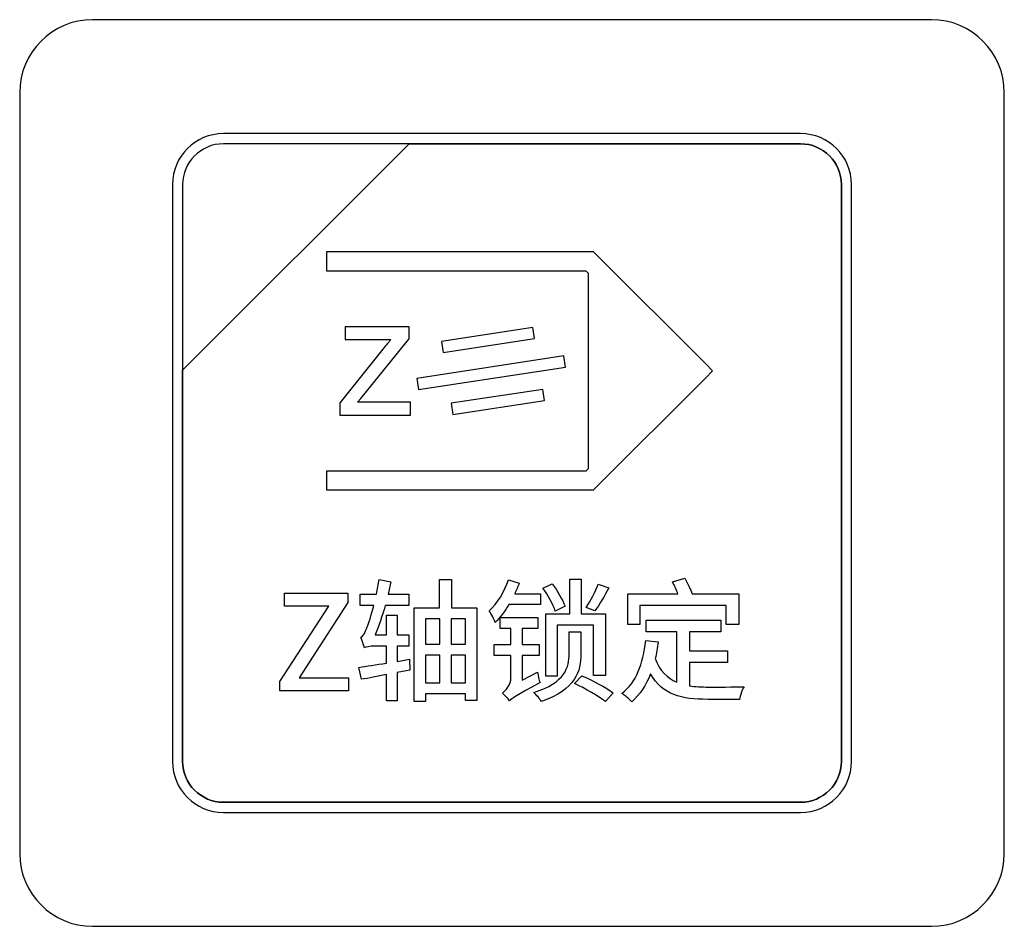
# Model space of a CAD drawing. Header units: millimetres. Extents: x 7146 to 9164, y -1568 to -663.
# Tile 90 of 187: x 7394 to 7414, y -1205 to -1187. Entities that reach past the tile are written whole.
import ezdxf

# ---------------------------------------------------------------- set-up
doc = ezdxf.new("R2010")
doc.units = ezdxf.units.MM
doc.header["$LTSCALE"] = 3

msp = doc.modelspace()

# ---------------------------------------------------------------- linework, layer by layer
at = {"linetype": 'Continuous', "lineweight": 30}
for points, knots in [([(7395.087, -1186.67), (7395.087, -1186.67), (7412.387, -1186.67), (7412.387, -1186.67), (7412.387, -1186.67), (7413.212, -1186.67), (7413.887, -1187.345), (7413.887, -1188.17), (7413.887, -1188.17), (7413.887, -1188.17), (7413.887, -1203.87), (7413.887, -1203.87), (7413.887, -1203.87), (7413.887, -1204.695), (7413.212, -1205.37), (7412.387, -1205.37), (7412.387, -1205.37), (7412.387, -1205.37), (7395.087, -1205.37), (7395.087, -1205.37), (7395.087, -1205.37), (7394.262, -1205.37), (7393.587, -1204.695), (7393.587, -1203.87), (7393.587, -1203.87), (7393.587, -1203.87), (7393.587, -1188.17), (7393.587, -1188.17), (7393.587, -1188.17), (7393.587, -1187.345), (7394.262, -1186.67), (7395.087, -1186.67)], [0, 0, 0, 0, 0.111111, 0.111111, 0.111111, 0.111111, 0.222222, 0.222222, 0.222222, 0.222222, 0.333333, 0.333333, 0.333333, 0.333333, 0.444444, 0.444444, 0.444444, 0.444444, 0.555556, 0.555556, 0.555556, 0.555556, 0.666667, 0.666667, 0.666667, 0.666667, 0.777778, 0.777778, 0.777778, 0.777778, 1, 1, 1, 1]), ([(7395.087, -1186.67), (7395.087, -1186.67), (7412.387, -1186.67), (7412.387, -1186.67), (7412.387, -1186.67), (7413.212, -1186.67), (7413.887, -1187.345), (7413.887, -1188.17), (7413.887, -1188.17), (7413.887, -1188.17), (7413.887, -1203.87), (7413.887, -1203.87), (7413.887, -1203.87), (7413.887, -1204.695), (7413.212, -1205.37), (7412.387, -1205.37), (7412.387, -1205.37), (7412.387, -1205.37), (7395.087, -1205.37), (7395.087, -1205.37), (7395.087, -1205.37), (7394.262, -1205.37), (7393.587, -1204.695), (7393.587, -1203.87), (7393.587, -1203.87), (7393.587, -1203.87), (7393.587, -1188.17), (7393.587, -1188.17), (7393.587, -1188.17), (7393.587, -1187.345), (7394.262, -1186.67), (7395.087, -1186.67)], [0, 0, 0, 0, 0.111111, 0.111111, 0.111111, 0.111111, 0.222222, 0.222222, 0.222222, 0.222222, 0.333333, 0.333333, 0.333333, 0.333333, 0.444444, 0.444444, 0.444444, 0.444444, 0.555556, 0.555556, 0.555556, 0.555556, 0.666667, 0.666667, 0.666667, 0.666667, 0.777778, 0.777778, 0.777778, 0.777778, 1, 1, 1, 1]), ([(7397.787, -1189.02), (7397.787, -1189.02), (7409.687, -1189.02), (7409.687, -1189.02), (7409.687, -1189.02), (7410.264, -1189.02), (7410.737, -1189.492), (7410.737, -1190.07), (7410.737, -1190.07), (7410.737, -1190.07), (7410.737, -1201.97), (7410.737, -1201.97), (7410.737, -1201.97), (7410.737, -1202.547), (7410.264, -1203.02), (7409.687, -1203.02), (7409.687, -1203.02), (7409.687, -1203.02), (7397.787, -1203.02), (7397.787, -1203.02), (7397.787, -1203.02), (7397.209, -1203.02), (7396.737, -1202.547), (7396.737, -1201.97), (7396.737, -1201.97), (7396.737, -1201.97), (7396.737, -1190.07), (7396.737, -1190.07), (7396.737, -1190.07), (7396.737, -1189.492), (7397.209, -1189.02), (7397.787, -1189.02)], [0, 0, 0, 0, 0.111111, 0.111111, 0.111111, 0.111111, 0.222222, 0.222222, 0.222222, 0.222222, 0.333333, 0.333333, 0.333333, 0.333333, 0.444444, 0.444444, 0.444444, 0.444444, 0.555556, 0.555556, 0.555556, 0.555556, 0.666667, 0.666667, 0.666667, 0.666667, 0.777778, 0.777778, 0.777778, 0.777778, 1, 1, 1, 1]), ([(7397.787, -1189.02), (7397.787, -1189.02), (7409.687, -1189.02), (7409.687, -1189.02), (7409.687, -1189.02), (7410.264, -1189.02), (7410.737, -1189.492), (7410.737, -1190.07), (7410.737, -1190.07), (7410.737, -1190.07), (7410.737, -1201.97), (7410.737, -1201.97), (7410.737, -1201.97), (7410.737, -1202.547), (7410.264, -1203.02), (7409.687, -1203.02), (7409.687, -1203.02), (7409.687, -1203.02), (7397.787, -1203.02), (7397.787, -1203.02), (7397.787, -1203.02), (7397.209, -1203.02), (7396.737, -1202.547), (7396.737, -1201.97), (7396.737, -1201.97), (7396.737, -1201.97), (7396.737, -1190.07), (7396.737, -1190.07), (7396.737, -1190.07), (7396.737, -1189.492), (7397.209, -1189.02), (7397.787, -1189.02)], [0, 0, 0, 0, 0.111111, 0.111111, 0.111111, 0.111111, 0.222222, 0.222222, 0.222222, 0.222222, 0.333333, 0.333333, 0.333333, 0.333333, 0.444444, 0.444444, 0.444444, 0.444444, 0.555556, 0.555556, 0.555556, 0.555556, 0.666667, 0.666667, 0.666667, 0.666667, 0.777778, 0.777778, 0.777778, 0.777778, 1, 1, 1, 1]), ([(7397.787, -1189.23), (7397.787, -1189.23), (7401.618, -1189.23), (7401.618, -1189.23), (7401.618, -1189.23), (7401.618, -1189.23), (7396.947, -1193.9), (7396.947, -1193.9), (7396.947, -1193.9), (7396.947, -1193.9), (7396.947, -1190.07), (7396.947, -1190.07), (7396.947, -1190.07), (7396.947, -1189.608), (7397.325, -1189.23), (7397.787, -1189.23)], [0, 0, 0, 0, 0.2, 0.2, 0.2, 0.2, 0.4, 0.4, 0.4, 0.4, 0.6, 0.6, 0.6, 0.6, 1, 1, 1, 1]), ([(7401.618, -1189.23), (7401.618, -1189.23), (7401.63, -1189.23), (7401.63, -1189.23), (7401.63, -1189.23), (7401.63, -1189.23), (7409.687, -1189.23), (7409.687, -1189.23), (7409.687, -1189.23), (7410.149, -1189.23), (7410.527, -1189.608), (7410.527, -1190.07), (7410.527, -1190.07), (7410.527, -1190.07), (7410.527, -1201.97), (7410.527, -1201.97), (7410.527, -1201.97), (7410.527, -1202.432), (7410.149, -1202.81), (7409.687, -1202.81), (7409.687, -1202.81), (7409.687, -1202.81), (7397.787, -1202.81), (7397.787, -1202.81), (7397.787, -1202.81), (7397.325, -1202.81), (7396.947, -1202.432), (7396.947, -1201.97), (7396.947, -1201.97), (7396.947, -1201.97), (7396.947, -1193.99), (7396.947, -1193.99), (7396.947, -1193.99), (7396.947, -1193.99), (7396.947, -1193.9), (7396.947, -1193.9), (7396.947, -1193.9), (7396.947, -1193.9), (7401.618, -1189.23), (7401.618, -1189.23)], [0, 0, 0, 0, 0.090909, 0.090909, 0.090909, 0.090909, 0.181818, 0.181818, 0.181818, 0.181818, 0.272727, 0.272727, 0.272727, 0.272727, 0.363636, 0.363636, 0.363636, 0.363636, 0.454545, 0.454545, 0.454545, 0.454545, 0.545455, 0.545455, 0.545455, 0.545455, 0.636364, 0.636364, 0.636364, 0.636364, 0.727273, 0.727273, 0.727273, 0.727273, 0.818182, 0.818182, 0.818182, 0.818182, 1, 1, 1, 1]), ([(7410.527, -1201.97), (7410.527, -1201.97), (7410.527, -1190.07), (7410.527, -1190.07), (7410.527, -1190.07), (7410.527, -1189.608), (7410.149, -1189.23), (7409.687, -1189.23), (7409.687, -1189.23), (7409.687, -1189.23), (7401.63, -1189.23), (7401.63, -1189.23), (7401.63, -1189.23), (7401.63, -1189.23), (7401.618, -1189.23), (7401.618, -1189.23), (7401.618, -1189.23), (7401.618, -1189.23), (7396.947, -1193.9), (7396.947, -1193.9), (7396.947, -1193.9), (7396.947, -1193.9), (7396.947, -1193.99), (7396.947, -1193.99), (7396.947, -1193.99), (7396.947, -1193.99), (7396.947, -1201.97), (7396.947, -1201.97), (7396.947, -1201.97), (7396.947, -1202.432), (7397.325, -1202.81), (7397.787, -1202.81), (7397.787, -1202.81), (7397.787, -1202.81), (7409.687, -1202.81), (7409.687, -1202.81), (7409.687, -1202.81), (7410.149, -1202.81), (7410.527, -1202.432), (7410.527, -1201.97)], [0, 0, 0, 0, 0.090909, 0.090909, 0.090909, 0.090909, 0.181818, 0.181818, 0.181818, 0.181818, 0.272727, 0.272727, 0.272727, 0.272727, 0.363636, 0.363636, 0.363636, 0.363636, 0.454545, 0.454545, 0.454545, 0.454545, 0.545455, 0.545455, 0.545455, 0.545455, 0.636364, 0.636364, 0.636364, 0.636364, 0.727273, 0.727273, 0.727273, 0.727273, 0.818182, 0.818182, 0.818182, 0.818182, 1, 1, 1, 1]), ([(7397.787, -1189.23), (7397.787, -1189.23), (7401.618, -1189.23), (7401.618, -1189.23), (7401.618, -1189.23), (7401.618, -1189.23), (7396.947, -1193.9), (7396.947, -1193.9), (7396.947, -1193.9), (7396.947, -1193.9), (7396.947, -1190.07), (7396.947, -1190.07), (7396.947, -1190.07), (7396.947, -1189.608), (7397.325, -1189.23), (7397.787, -1189.23)], [0, 0, 0, 0, 0.2, 0.2, 0.2, 0.2, 0.4, 0.4, 0.4, 0.4, 0.6, 0.6, 0.6, 0.6, 1, 1, 1, 1]), ([(7401.618, -1189.23), (7401.618, -1189.23), (7401.63, -1189.23), (7401.63, -1189.23), (7401.63, -1189.23), (7401.63, -1189.23), (7409.687, -1189.23), (7409.687, -1189.23), (7409.687, -1189.23), (7410.149, -1189.23), (7410.527, -1189.608), (7410.527, -1190.07), (7410.527, -1190.07), (7410.527, -1190.07), (7410.527, -1201.97), (7410.527, -1201.97), (7410.527, -1201.97), (7410.527, -1202.432), (7410.149, -1202.81), (7409.687, -1202.81), (7409.687, -1202.81), (7409.687, -1202.81), (7397.787, -1202.81), (7397.787, -1202.81), (7397.787, -1202.81), (7397.325, -1202.81), (7396.947, -1202.432), (7396.947, -1201.97), (7396.947, -1201.97), (7396.947, -1201.97), (7396.947, -1193.99), (7396.947, -1193.99), (7396.947, -1193.99), (7396.947, -1193.99), (7396.947, -1193.9), (7396.947, -1193.9), (7396.947, -1193.9), (7396.947, -1193.9), (7401.618, -1189.23), (7401.618, -1189.23)], [0, 0, 0, 0, 0.090909, 0.090909, 0.090909, 0.090909, 0.181818, 0.181818, 0.181818, 0.181818, 0.272727, 0.272727, 0.272727, 0.272727, 0.363636, 0.363636, 0.363636, 0.363636, 0.454545, 0.454545, 0.454545, 0.454545, 0.545455, 0.545455, 0.545455, 0.545455, 0.636364, 0.636364, 0.636364, 0.636364, 0.727273, 0.727273, 0.727273, 0.727273, 0.818182, 0.818182, 0.818182, 0.818182, 1, 1, 1, 1]), ([(7410.527, -1201.97), (7410.527, -1201.97), (7410.527, -1190.07), (7410.527, -1190.07), (7410.527, -1190.07), (7410.527, -1189.608), (7410.149, -1189.23), (7409.687, -1189.23), (7409.687, -1189.23), (7409.687, -1189.23), (7401.63, -1189.23), (7401.63, -1189.23), (7401.63, -1189.23), (7401.63, -1189.23), (7401.618, -1189.23), (7401.618, -1189.23), (7401.618, -1189.23), (7401.618, -1189.23), (7396.947, -1193.9), (7396.947, -1193.9), (7396.947, -1193.9), (7396.947, -1193.9), (7396.947, -1193.99), (7396.947, -1193.99), (7396.947, -1193.99), (7396.947, -1193.99), (7396.947, -1201.97), (7396.947, -1201.97), (7396.947, -1201.97), (7396.947, -1202.432), (7397.325, -1202.81), (7397.787, -1202.81), (7397.787, -1202.81), (7397.787, -1202.81), (7409.687, -1202.81), (7409.687, -1202.81), (7409.687, -1202.81), (7410.149, -1202.81), (7410.527, -1202.432), (7410.527, -1201.97)], [0, 0, 0, 0, 0.090909, 0.090909, 0.090909, 0.090909, 0.181818, 0.181818, 0.181818, 0.181818, 0.272727, 0.272727, 0.272727, 0.272727, 0.363636, 0.363636, 0.363636, 0.363636, 0.454545, 0.454545, 0.454545, 0.454545, 0.545455, 0.545455, 0.545455, 0.545455, 0.636364, 0.636364, 0.636364, 0.636364, 0.727273, 0.727273, 0.727273, 0.727273, 0.818182, 0.818182, 0.818182, 0.818182, 1, 1, 1, 1]), ([(7399.91, -1191.459), (7399.91, -1191.459), (7405.338, -1191.459), (7405.338, -1191.459), (7405.338, -1191.459), (7405.338, -1191.459), (7405.418, -1191.459), (7405.418, -1191.459), (7405.418, -1191.459), (7405.418, -1191.459), (7405.475, -1191.516), (7405.475, -1191.516), (7405.475, -1191.516), (7405.475, -1191.516), (7407.737, -1193.778), (7407.737, -1193.778), (7407.737, -1193.778), (7407.737, -1193.778), (7407.874, -1193.915), (7407.874, -1193.915), (7407.874, -1193.915), (7407.874, -1193.915), (7407.737, -1194.052), (7407.737, -1194.052), (7407.737, -1194.052), (7407.737, -1194.052), (7405.475, -1196.313), (7405.475, -1196.313), (7405.475, -1196.313), (7405.475, -1196.313), (7405.418, -1196.37), (7405.418, -1196.37), (7405.418, -1196.37), (7405.418, -1196.37), (7405.338, -1196.37), (7405.338, -1196.37), (7405.338, -1196.37), (7405.338, -1196.37), (7399.91, -1196.37), (7399.91, -1196.37), (7399.91, -1196.37), (7399.91, -1196.37), (7399.91, -1196.176), (7399.91, -1196.176), (7399.91, -1196.176), (7399.91, -1196.176), (7399.91, -1195.982), (7399.91, -1195.982), (7399.91, -1195.982), (7399.91, -1195.982), (7405.258, -1195.982), (7405.258, -1195.982), (7405.258, -1195.982), (7405.258, -1195.982), (7405.308, -1195.931), (7405.308, -1195.931), (7405.308, -1195.931), (7405.308, -1195.931), (7405.308, -1191.898), (7405.308, -1191.898), (7405.308, -1191.898), (7405.308, -1191.898), (7405.258, -1191.847), (7405.258, -1191.847), (7405.258, -1191.847), (7405.258, -1191.847), (7399.91, -1191.847), (7399.91, -1191.847), (7399.91, -1191.847), (7399.91, -1191.847), (7399.91, -1191.653), (7399.91, -1191.653), (7399.91, -1191.653), (7399.91, -1191.653), (7399.91, -1191.576), (7399.91, -1191.576), (7399.91, -1191.576), (7399.91, -1191.576), (7399.91, -1191.459), (7399.91, -1191.459)], [0, 0, 0, 0, 0.047619, 0.047619, 0.047619, 0.047619, 0.095238, 0.095238, 0.095238, 0.095238, 0.142857, 0.142857, 0.142857, 0.142857, 0.190476, 0.190476, 0.190476, 0.190476, 0.238095, 0.238095, 0.238095, 0.238095, 0.285714, 0.285714, 0.285714, 0.285714, 0.333333, 0.333333, 0.333333, 0.333333, 0.380952, 0.380952, 0.380952, 0.380952, 0.428571, 0.428571, 0.428571, 0.428571, 0.47619, 0.47619, 0.47619, 0.47619, 0.52381, 0.52381, 0.52381, 0.52381, 0.571429, 0.571429, 0.571429, 0.571429, 0.619048, 0.619048, 0.619048, 0.619048, 0.666667, 0.666667, 0.666667, 0.666667, 0.714286, 0.714286, 0.714286, 0.714286, 0.761905, 0.761905, 0.761905, 0.761905, 0.809524, 0.809524, 0.809524, 0.809524, 0.857143, 0.857143, 0.857143, 0.857143, 0.904762, 0.904762, 0.904762, 0.904762, 1, 1, 1, 1]), ([(7400.19, -1194.797), (7400.19, -1194.797), (7400.19, -1194.581), (7400.19, -1194.581), (7400.19, -1194.581), (7400.19, -1194.581), (7400.19, -1194.571), (7400.19, -1194.571), (7400.19, -1194.571), (7400.19, -1194.571), (7400.197, -1194.563), (7400.197, -1194.563), (7400.197, -1194.563), (7400.197, -1194.563), (7401.1, -1193.432), (7401.1, -1193.432), (7401.1, -1193.432), (7401.1, -1193.432), (7401.1, -1193.432), (7401.1, -1193.432), (7401.1, -1193.432), (7401.132, -1193.392), (7401.164, -1193.354), (7401.195, -1193.319), (7401.195, -1193.319), (7401.195, -1193.319), (7401.195, -1193.318), (7401.195, -1193.318), (7401.195, -1193.318), (7401.21, -1193.302), (7401.224, -1193.285), (7401.239, -1193.269), (7401.239, -1193.269), (7401.239, -1193.269), (7400.323, -1193.269), (7400.323, -1193.269), (7400.323, -1193.269), (7400.323, -1193.269), (7400.294, -1193.269), (7400.294, -1193.269), (7400.294, -1193.269), (7400.294, -1193.269), (7400.294, -1193.24), (7400.294, -1193.24), (7400.294, -1193.24), (7400.294, -1193.24), (7400.294, -1193.033), (7400.294, -1193.033), (7400.294, -1193.033), (7400.294, -1193.033), (7400.294, -1193.003), (7400.294, -1193.003), (7400.294, -1193.003), (7400.294, -1193.003), (7400.323, -1193.003), (7400.323, -1193.003), (7400.323, -1193.003), (7400.323, -1193.003), (7401.585, -1193.003), (7401.585, -1193.003), (7401.585, -1193.003), (7401.585, -1193.003), (7401.614, -1193.003), (7401.614, -1193.003), (7401.614, -1193.003), (7401.614, -1193.003), (7401.614, -1193.033), (7401.614, -1193.033), (7401.614, -1193.033), (7401.614, -1193.033), (7401.614, -1193.24), (7401.614, -1193.24), (7401.614, -1193.24), (7401.614, -1193.24), (7401.614, -1193.25), (7401.614, -1193.25), (7401.614, -1193.25), (7401.614, -1193.25), (7401.607, -1193.258), (7401.607, -1193.258), (7401.607, -1193.258), (7401.607, -1193.258), (7400.617, -1194.482), (7400.617, -1194.482), (7400.617, -1194.482), (7400.617, -1194.482), (7400.617, -1194.482), (7400.617, -1194.482), (7400.617, -1194.482), (7400.617, -1194.482), (7400.551, -1194.56), (7400.551, -1194.56), (7400.551, -1194.56), (7400.551, -1194.56), (7401.614, -1194.56), (7401.614, -1194.56), (7401.614, -1194.56), (7401.614, -1194.56), (7401.644, -1194.56), (7401.644, -1194.56), (7401.644, -1194.56), (7401.644, -1194.56), (7401.644, -1194.59), (7401.644, -1194.59), (7401.644, -1194.59), (7401.644, -1194.59), (7401.644, -1194.797), (7401.644, -1194.797), (7401.644, -1194.797), (7401.644, -1194.797), (7401.644, -1194.826), (7401.644, -1194.826), (7401.644, -1194.826), (7401.644, -1194.826), (7401.614, -1194.826), (7401.614, -1194.826), (7401.614, -1194.826), (7401.614, -1194.826), (7400.22, -1194.826), (7400.22, -1194.826), (7400.22, -1194.826), (7400.22, -1194.826), (7400.19, -1194.826), (7400.19, -1194.826), (7400.19, -1194.826), (7400.19, -1194.826), (7400.19, -1194.797), (7400.19, -1194.797)], [0, 0, 0, 0, 0.030303, 0.030303, 0.030303, 0.030303, 0.060606, 0.060606, 0.060606, 0.060606, 0.090909, 0.090909, 0.090909, 0.090909, 0.121212, 0.121212, 0.121212, 0.121212, 0.151515, 0.151515, 0.151515, 0.151515, 0.181818, 0.181818, 0.181818, 0.181818, 0.212121, 0.212121, 0.212121, 0.212121, 0.242424, 0.242424, 0.242424, 0.242424, 0.272727, 0.272727, 0.272727, 0.272727, 0.30303, 0.30303, 0.30303, 0.30303, 0.333333, 0.333333, 0.333333, 0.333333, 0.363636, 0.363636, 0.363636, 0.363636, 0.393939, 0.393939, 0.393939, 0.393939, 0.424242, 0.424242, 0.424242, 0.424242, 0.454545, 0.454545, 0.454545, 0.454545, 0.484848, 0.484848, 0.484848, 0.484848, 0.515152, 0.515152, 0.515152, 0.515152, 0.545455, 0.545455, 0.545455, 0.545455, 0.575758, 0.575758, 0.575758, 0.575758, 0.606061, 0.606061, 0.606061, 0.606061, 0.636364, 0.636364, 0.636364, 0.636364, 0.666667, 0.666667, 0.666667, 0.666667, 0.69697, 0.69697, 0.69697, 0.69697, 0.727273, 0.727273, 0.727273, 0.727273, 0.757576, 0.757576, 0.757576, 0.757576, 0.787879, 0.787879, 0.787879, 0.787879, 0.818182, 0.818182, 0.818182, 0.818182, 0.848485, 0.848485, 0.848485, 0.848485, 0.878788, 0.878788, 0.878788, 0.878788, 0.909091, 0.909091, 0.909091, 0.909091, 0.939394, 0.939394, 0.939394, 0.939394, 1, 1, 1, 1]), ([(7402.281, -1193.305), (7402.281, -1193.305), (7404.166, -1193.017), (7404.166, -1193.017), (7404.166, -1193.017), (7404.166, -1193.017), (7404.2, -1193.247), (7404.2, -1193.247), (7404.2, -1193.247), (7404.2, -1193.247), (7402.315, -1193.535), (7402.315, -1193.535), (7402.315, -1193.535), (7402.315, -1193.535), (7402.281, -1193.305), (7402.281, -1193.305)], [0, 0, 0, 0, 0.2, 0.2, 0.2, 0.2, 0.4, 0.4, 0.4, 0.4, 0.6, 0.6, 0.6, 0.6, 1, 1, 1, 1]), ([(7401.777, -1194.068), (7401.777, -1194.068), (7404.807, -1193.604), (7404.807, -1193.604), (7404.807, -1193.604), (7404.807, -1193.604), (7404.841, -1193.834), (7404.841, -1193.834), (7404.841, -1193.834), (7404.841, -1193.834), (7401.812, -1194.298), (7401.812, -1194.298), (7401.812, -1194.298), (7401.812, -1194.298), (7401.777, -1194.068), (7401.777, -1194.068)], [0, 0, 0, 0, 0.2, 0.2, 0.2, 0.2, 0.4, 0.4, 0.4, 0.4, 0.6, 0.6, 0.6, 0.6, 1, 1, 1, 1]), ([(7402.485, -1194.582), (7402.485, -1194.582), (7404.37, -1194.294), (7404.37, -1194.294), (7404.37, -1194.294), (7404.37, -1194.294), (7404.404, -1194.524), (7404.404, -1194.524), (7404.404, -1194.524), (7404.404, -1194.524), (7402.519, -1194.812), (7402.519, -1194.812), (7402.519, -1194.812), (7402.519, -1194.812), (7402.485, -1194.582), (7402.485, -1194.582)], [0, 0, 0, 0, 0.2, 0.2, 0.2, 0.2, 0.4, 0.4, 0.4, 0.4, 0.6, 0.6, 0.6, 0.6, 1, 1, 1, 1]), ([(7401.623, -1199.862), (7401.623, -1199.862), (7401.371, -1199.906), (7401.371, -1199.906), (7401.371, -1199.906), (7401.371, -1199.906), (7401.371, -1199.591), (7401.371, -1199.591), (7401.371, -1199.591), (7401.371, -1199.591), (7401.609, -1199.591), (7401.609, -1199.591), (7401.609, -1199.591), (7401.609, -1199.591), (7401.609, -1199.361), (7401.609, -1199.361), (7401.609, -1199.361), (7401.609, -1199.361), (7401.371, -1199.361), (7401.371, -1199.361), (7401.371, -1199.361), (7401.371, -1199.361), (7401.371, -1198.953), (7401.371, -1198.953), (7401.371, -1198.953), (7401.371, -1198.953), (7401.147, -1198.953), (7401.147, -1198.953), (7401.147, -1198.953), (7401.147, -1198.953), (7401.147, -1199.361), (7401.147, -1199.361), (7401.147, -1199.361), (7401.147, -1199.361), (7400.914, -1199.361), (7400.914, -1199.361), (7400.914, -1199.361), (7400.988, -1199.18), (7401.062, -1198.972), (7401.122, -1198.753), (7401.122, -1198.753), (7401.122, -1198.753), (7401.609, -1198.753), (7401.609, -1198.753), (7401.609, -1198.753), (7401.609, -1198.753), (7401.609, -1198.518), (7401.609, -1198.518), (7401.609, -1198.518), (7401.609, -1198.518), (7401.185, -1198.518), (7401.185, -1198.518), (7401.185, -1198.518), (7401.204, -1198.433), (7401.223, -1198.345), (7401.24, -1198.263), (7401.24, -1198.263), (7401.24, -1198.263), (7400.996, -1198.217), (7400.996, -1198.217), (7400.996, -1198.217), (7400.982, -1198.315), (7400.963, -1198.419), (7400.944, -1198.518), (7400.944, -1198.518), (7400.944, -1198.518), (7400.607, -1198.518), (7400.607, -1198.518), (7400.607, -1198.518), (7400.607, -1198.518), (7400.607, -1198.753), (7400.607, -1198.753), (7400.607, -1198.753), (7400.607, -1198.753), (7400.887, -1198.753), (7400.887, -1198.753), (7400.887, -1198.753), (7400.832, -1198.961), (7400.78, -1199.128), (7400.752, -1199.191), (7400.752, -1199.191), (7400.706, -1199.312), (7400.67, -1199.397), (7400.618, -1199.41), (7400.618, -1199.41), (7400.648, -1199.468), (7400.684, -1199.583), (7400.695, -1199.629), (7400.695, -1199.629), (7400.72, -1199.607), (7400.81, -1199.591), (7400.9, -1199.591), (7400.9, -1199.591), (7400.9, -1199.591), (7401.147, -1199.591), (7401.147, -1199.591), (7401.147, -1199.591), (7401.147, -1199.591), (7401.147, -1199.941), (7401.147, -1199.941), (7401.147, -1199.941), (7400.933, -1199.974), (7400.733, -1200.007), (7400.58, -1200.029), (7400.58, -1200.029), (7400.58, -1200.029), (7400.635, -1200.275), (7400.635, -1200.275), (7400.635, -1200.275), (7400.785, -1200.251), (7400.961, -1200.215), (7401.147, -1200.179), (7401.147, -1200.179), (7401.147, -1200.179), (7401.147, -1200.716), (7401.147, -1200.716), (7401.147, -1200.716), (7401.147, -1200.716), (7401.371, -1200.716), (7401.371, -1200.716), (7401.371, -1200.716), (7401.371, -1200.716), (7401.371, -1200.133), (7401.371, -1200.133), (7401.371, -1200.133), (7401.371, -1200.133), (7401.634, -1200.084), (7401.634, -1200.084), (7401.634, -1200.084), (7401.634, -1200.084), (7401.623, -1199.862), (7401.623, -1199.862)], [0, 0, 0, 0, 0.029412, 0.029412, 0.029412, 0.029412, 0.058824, 0.058824, 0.058824, 0.058824, 0.088235, 0.088235, 0.088235, 0.088235, 0.117647, 0.117647, 0.117647, 0.117647, 0.147059, 0.147059, 0.147059, 0.147059, 0.176471, 0.176471, 0.176471, 0.176471, 0.205882, 0.205882, 0.205882, 0.205882, 0.235294, 0.235294, 0.235294, 0.235294, 0.264706, 0.264706, 0.264706, 0.264706, 0.294118, 0.294118, 0.294118, 0.294118, 0.323529, 0.323529, 0.323529, 0.323529, 0.352941, 0.352941, 0.352941, 0.352941, 0.382353, 0.382353, 0.382353, 0.382353, 0.411765, 0.411765, 0.411765, 0.411765, 0.441176, 0.441176, 0.441176, 0.441176, 0.470588, 0.470588, 0.470588, 0.470588, 0.5, 0.5, 0.5, 0.5, 0.529412, 0.529412, 0.529412, 0.529412, 0.558824, 0.558824, 0.558824, 0.558824, 0.588235, 0.588235, 0.588235, 0.588235, 0.617647, 0.617647, 0.617647, 0.617647, 0.647059, 0.647059, 0.647059, 0.647059, 0.676471, 0.676471, 0.676471, 0.676471, 0.705882, 0.705882, 0.705882, 0.705882, 0.735294, 0.735294, 0.735294, 0.735294, 0.764706, 0.764706, 0.764706, 0.764706, 0.794118, 0.794118, 0.794118, 0.794118, 0.823529, 0.823529, 0.823529, 0.823529, 0.852941, 0.852941, 0.852941, 0.852941, 0.882353, 0.882353, 0.882353, 0.882353, 0.911765, 0.911765, 0.911765, 0.911765, 0.941176, 0.941176, 0.941176, 0.941176, 1, 1, 1, 1]), ([(7402.491, -1198.8), (7402.491, -1198.8), (7402.491, -1198.217), (7402.491, -1198.217), (7402.491, -1198.217), (7402.491, -1198.217), (7402.239, -1198.217), (7402.239, -1198.217), (7402.239, -1198.217), (7402.239, -1198.217), (7402.239, -1198.8), (7402.239, -1198.8), (7402.239, -1198.8), (7402.239, -1198.8), (7401.722, -1198.8), (7401.722, -1198.8), (7401.722, -1198.8), (7401.722, -1198.8), (7401.722, -1200.732), (7401.722, -1200.732), (7401.722, -1200.732), (7401.722, -1200.732), (7401.951, -1200.732), (7401.951, -1200.732), (7401.951, -1200.732), (7401.951, -1200.732), (7401.951, -1200.576), (7401.951, -1200.576), (7401.951, -1200.576), (7401.951, -1200.576), (7402.775, -1200.576), (7402.775, -1200.576), (7402.775, -1200.576), (7402.775, -1200.576), (7402.775, -1200.713), (7402.775, -1200.713), (7402.775, -1200.713), (7402.775, -1200.713), (7403.014, -1200.713), (7403.014, -1200.713), (7403.014, -1200.713), (7403.014, -1200.713), (7403.014, -1198.8), (7403.014, -1198.8), (7403.014, -1198.8), (7403.014, -1198.8), (7402.491, -1198.8), (7402.491, -1198.8)], [0, 0, 0, 0, 0.076923, 0.076923, 0.076923, 0.076923, 0.153846, 0.153846, 0.153846, 0.153846, 0.230769, 0.230769, 0.230769, 0.230769, 0.307692, 0.307692, 0.307692, 0.307692, 0.384615, 0.384615, 0.384615, 0.384615, 0.461538, 0.461538, 0.461538, 0.461538, 0.538462, 0.538462, 0.538462, 0.538462, 0.615385, 0.615385, 0.615385, 0.615385, 0.692308, 0.692308, 0.692308, 0.692308, 0.769231, 0.769231, 0.769231, 0.769231, 0.846154, 0.846154, 0.846154, 0.846154, 1, 1, 1, 1]), ([(7404.326, -1198.734), (7404.326, -1198.734), (7404.326, -1198.51), (7404.326, -1198.51), (7404.326, -1198.51), (7404.326, -1198.51), (7403.792, -1198.51), (7403.792, -1198.51), (7403.792, -1198.51), (7403.828, -1198.439), (7403.858, -1198.362), (7403.885, -1198.291), (7403.885, -1198.291), (7403.885, -1198.291), (7403.664, -1198.222), (7403.664, -1198.222), (7403.664, -1198.222), (7403.581, -1198.471), (7403.434, -1198.707), (7403.269, -1198.866), (7403.269, -1198.866), (7403.31, -1198.92), (7403.373, -1199.049), (7403.39, -1199.101), (7403.39, -1199.101), (7403.494, -1199.002), (7403.587, -1198.874), (7403.672, -1198.734), (7403.672, -1198.734), (7403.672, -1198.734), (7404.326, -1198.734), (7404.326, -1198.734)], [0, 0, 0, 0, 0.111111, 0.111111, 0.111111, 0.111111, 0.222222, 0.222222, 0.222222, 0.222222, 0.333333, 0.333333, 0.333333, 0.333333, 0.444444, 0.444444, 0.444444, 0.444444, 0.555556, 0.555556, 0.555556, 0.555556, 0.666667, 0.666667, 0.666667, 0.666667, 0.777778, 0.777778, 0.777778, 0.777778, 1, 1, 1, 1]), ([(7404.83, -1198.764), (7404.78, -1198.638), (7404.674, -1198.444), (7404.564, -1198.304), (7404.564, -1198.304), (7404.564, -1198.304), (7404.375, -1198.395), (7404.375, -1198.395), (7404.375, -1198.395), (7404.482, -1198.537), (7404.589, -1198.74), (7404.63, -1198.868), (7404.63, -1198.868), (7404.63, -1198.868), (7404.83, -1198.764), (7404.83, -1198.764)], [0, 0, 0, 0, 0.2, 0.2, 0.2, 0.2, 0.4, 0.4, 0.4, 0.4, 0.6, 0.6, 0.6, 0.6, 1, 1, 1, 1]), ([(7404.435, -1198.923), (7404.435, -1198.923), (7404.435, -1200.207), (7404.435, -1200.207), (7404.435, -1200.207), (7404.435, -1200.207), (7404.668, -1200.207), (7404.668, -1200.207), (7404.668, -1200.207), (7404.668, -1200.207), (7404.668, -1199.158), (7404.668, -1199.158), (7404.668, -1199.158), (7404.668, -1199.158), (7405.418, -1199.158), (7405.418, -1199.158), (7405.418, -1199.158), (7405.418, -1199.158), (7405.418, -1200.199), (7405.418, -1200.199), (7405.418, -1200.199), (7405.418, -1200.199), (7405.665, -1200.199), (7405.665, -1200.199), (7405.665, -1200.199), (7405.665, -1200.199), (7405.665, -1198.923), (7405.665, -1198.923), (7405.665, -1198.923), (7405.665, -1198.923), (7405.164, -1198.923), (7405.164, -1198.923), (7405.164, -1198.923), (7405.164, -1198.923), (7405.164, -1198.206), (7405.164, -1198.206), (7405.164, -1198.206), (7405.164, -1198.206), (7404.928, -1198.206), (7404.928, -1198.206), (7404.928, -1198.206), (7404.928, -1198.206), (7404.928, -1198.923), (7404.928, -1198.923), (7404.928, -1198.923), (7404.928, -1198.923), (7404.435, -1198.923), (7404.435, -1198.923)], [0, 0, 0, 0, 0.076923, 0.076923, 0.076923, 0.076923, 0.153846, 0.153846, 0.153846, 0.153846, 0.230769, 0.230769, 0.230769, 0.230769, 0.307692, 0.307692, 0.307692, 0.307692, 0.384615, 0.384615, 0.384615, 0.384615, 0.461538, 0.461538, 0.461538, 0.461538, 0.538462, 0.538462, 0.538462, 0.538462, 0.615385, 0.615385, 0.615385, 0.615385, 0.692308, 0.692308, 0.692308, 0.692308, 0.769231, 0.769231, 0.769231, 0.769231, 0.846154, 0.846154, 0.846154, 0.846154, 1, 1, 1, 1]), ([(7406.375, -1198.756), (7406.375, -1198.756), (7408.151, -1198.756), (7408.151, -1198.756), (7408.151, -1198.756), (7408.151, -1198.756), (7408.151, -1199.142), (7408.151, -1199.142), (7408.151, -1199.142), (7408.151, -1199.142), (7408.411, -1199.142), (7408.411, -1199.142), (7408.411, -1199.142), (7408.411, -1199.142), (7408.411, -1198.515), (7408.411, -1198.515), (7408.411, -1198.515), (7408.411, -1198.515), (7407.453, -1198.515), (7407.453, -1198.515), (7407.453, -1198.515), (7407.42, -1198.422), (7407.357, -1198.293), (7407.3, -1198.192), (7407.3, -1198.192), (7407.3, -1198.192), (7407.048, -1198.266), (7407.048, -1198.266), (7407.048, -1198.266), (7407.086, -1198.343), (7407.13, -1198.436), (7407.158, -1198.515), (7407.158, -1198.515), (7407.158, -1198.515), (7406.126, -1198.515), (7406.126, -1198.515), (7406.126, -1198.515), (7406.126, -1198.515), (7406.126, -1199.142), (7406.126, -1199.142), (7406.126, -1199.142), (7406.126, -1199.142), (7406.375, -1199.142), (7406.375, -1199.142), (7406.375, -1199.142), (7406.375, -1199.142), (7406.375, -1198.756), (7406.375, -1198.756)], [0, 0, 0, 0, 0.076923, 0.076923, 0.076923, 0.076923, 0.153846, 0.153846, 0.153846, 0.153846, 0.230769, 0.230769, 0.230769, 0.230769, 0.307692, 0.307692, 0.307692, 0.307692, 0.384615, 0.384615, 0.384615, 0.384615, 0.461538, 0.461538, 0.461538, 0.461538, 0.538462, 0.538462, 0.538462, 0.538462, 0.615385, 0.615385, 0.615385, 0.615385, 0.692308, 0.692308, 0.692308, 0.692308, 0.769231, 0.769231, 0.769231, 0.769231, 0.846154, 0.846154, 0.846154, 0.846154, 1, 1, 1, 1]), ([(7398.953, -1200.513), (7398.953, -1200.513), (7400.365, -1200.513), (7400.365, -1200.513), (7400.365, -1200.513), (7400.365, -1200.513), (7400.365, -1200.245), (7400.365, -1200.245), (7400.365, -1200.245), (7400.365, -1200.245), (7399.347, -1200.245), (7399.347, -1200.245), (7399.347, -1200.245), (7399.347, -1200.245), (7400.354, -1198.688), (7400.354, -1198.688), (7400.354, -1198.688), (7400.354, -1198.688), (7400.354, -1198.499), (7400.354, -1198.499), (7400.354, -1198.499), (7400.354, -1198.499), (7399.046, -1198.499), (7399.046, -1198.499), (7399.046, -1198.499), (7399.046, -1198.499), (7399.046, -1198.764), (7399.046, -1198.764), (7399.046, -1198.764), (7399.046, -1198.764), (7399.963, -1198.764), (7399.963, -1198.764), (7399.963, -1198.764), (7399.963, -1198.764), (7398.953, -1200.322), (7398.953, -1200.322), (7398.953, -1200.322), (7398.953, -1200.322), (7398.953, -1200.513), (7398.953, -1200.513)], [0, 0, 0, 0, 0.090909, 0.090909, 0.090909, 0.090909, 0.181818, 0.181818, 0.181818, 0.181818, 0.272727, 0.272727, 0.272727, 0.272727, 0.363636, 0.363636, 0.363636, 0.363636, 0.454545, 0.454545, 0.454545, 0.454545, 0.545455, 0.545455, 0.545455, 0.545455, 0.636364, 0.636364, 0.636364, 0.636364, 0.727273, 0.727273, 0.727273, 0.727273, 0.818182, 0.818182, 0.818182, 0.818182, 1, 1, 1, 1]), ([(7405.514, -1198.31), (7405.462, -1198.458), (7405.35, -1198.663), (7405.268, -1198.792), (7405.268, -1198.792), (7405.268, -1198.792), (7405.448, -1198.86), (7405.448, -1198.86), (7405.448, -1198.86), (7405.536, -1198.737), (7405.643, -1198.556), (7405.736, -1198.386), (7405.736, -1198.386), (7405.736, -1198.386), (7405.514, -1198.31), (7405.514, -1198.31)], [0, 0, 0, 0, 0.2, 0.2, 0.2, 0.2, 0.4, 0.4, 0.4, 0.4, 0.6, 0.6, 0.6, 0.6, 1, 1, 1, 1]), ([(7402.25, -1199.03), (7402.25, -1199.03), (7402.25, -1199.553), (7402.25, -1199.553), (7402.25, -1199.553), (7402.25, -1199.553), (7401.951, -1199.553), (7401.951, -1199.553), (7401.951, -1199.553), (7401.951, -1199.553), (7401.951, -1199.03), (7401.951, -1199.03), (7401.951, -1199.03), (7401.951, -1199.03), (7402.25, -1199.03), (7402.25, -1199.03)], [0, 0, 0, 0, 0.2, 0.2, 0.2, 0.2, 0.4, 0.4, 0.4, 0.4, 0.6, 0.6, 0.6, 0.6, 1, 1, 1, 1]), ([(7402.775, -1199.553), (7402.775, -1199.553), (7402.48, -1199.553), (7402.48, -1199.553), (7402.48, -1199.553), (7402.48, -1199.553), (7402.48, -1199.03), (7402.48, -1199.03), (7402.48, -1199.03), (7402.48, -1199.03), (7402.775, -1199.03), (7402.775, -1199.03), (7402.775, -1199.03), (7402.775, -1199.03), (7402.775, -1199.553), (7402.775, -1199.553)], [0, 0, 0, 0, 0.2, 0.2, 0.2, 0.2, 0.4, 0.4, 0.4, 0.4, 0.6, 0.6, 0.6, 0.6, 1, 1, 1, 1]), ([(7403.945, -1200.294), (7403.945, -1200.294), (7403.945, -1199.783), (7403.945, -1199.783), (7403.945, -1199.783), (7403.945, -1199.783), (7404.299, -1199.783), (7404.299, -1199.783), (7404.299, -1199.783), (7404.299, -1199.783), (7404.299, -1199.555), (7404.299, -1199.555), (7404.299, -1199.555), (7404.299, -1199.555), (7403.945, -1199.555), (7403.945, -1199.555), (7403.945, -1199.555), (7403.945, -1199.555), (7403.945, -1199.23), (7403.945, -1199.23), (7403.945, -1199.23), (7403.945, -1199.23), (7404.271, -1199.23), (7404.271, -1199.23), (7404.271, -1199.23), (7404.271, -1199.23), (7404.271, -1199), (7404.271, -1199), (7404.271, -1199), (7404.271, -1199), (7403.491, -1199), (7403.491, -1199), (7403.491, -1199), (7403.491, -1199), (7403.491, -1199.23), (7403.491, -1199.23), (7403.491, -1199.23), (7403.491, -1199.23), (7403.716, -1199.23), (7403.716, -1199.23), (7403.716, -1199.23), (7403.716, -1199.23), (7403.716, -1199.555), (7403.716, -1199.555), (7403.716, -1199.555), (7403.716, -1199.555), (7403.371, -1199.555), (7403.371, -1199.555), (7403.371, -1199.555), (7403.371, -1199.555), (7403.371, -1199.783), (7403.371, -1199.783), (7403.371, -1199.783), (7403.371, -1199.783), (7403.716, -1199.783), (7403.716, -1199.783), (7403.716, -1199.783), (7403.716, -1199.783), (7403.716, -1200.234), (7403.716, -1200.234), (7403.716, -1200.234), (7403.716, -1200.388), (7403.601, -1200.513), (7403.538, -1200.563), (7403.538, -1200.563), (7403.581, -1200.596), (7403.661, -1200.672), (7403.688, -1200.716), (7403.688, -1200.716), (7403.737, -1200.667), (7403.817, -1200.617), (7404.315, -1200.341), (7404.315, -1200.341), (7404.296, -1200.292), (7404.274, -1200.196), (7404.266, -1200.127), (7404.266, -1200.127), (7404.266, -1200.127), (7403.945, -1200.294), (7403.945, -1200.294)], [0, 0, 0, 0, 0.047619, 0.047619, 0.047619, 0.047619, 0.095238, 0.095238, 0.095238, 0.095238, 0.142857, 0.142857, 0.142857, 0.142857, 0.190476, 0.190476, 0.190476, 0.190476, 0.238095, 0.238095, 0.238095, 0.238095, 0.285714, 0.285714, 0.285714, 0.285714, 0.333333, 0.333333, 0.333333, 0.333333, 0.380952, 0.380952, 0.380952, 0.380952, 0.428571, 0.428571, 0.428571, 0.428571, 0.47619, 0.47619, 0.47619, 0.47619, 0.52381, 0.52381, 0.52381, 0.52381, 0.571429, 0.571429, 0.571429, 0.571429, 0.619048, 0.619048, 0.619048, 0.619048, 0.666667, 0.666667, 0.666667, 0.666667, 0.714286, 0.714286, 0.714286, 0.714286, 0.761905, 0.761905, 0.761905, 0.761905, 0.809524, 0.809524, 0.809524, 0.809524, 0.857143, 0.857143, 0.857143, 0.857143, 0.904762, 0.904762, 0.904762, 0.904762, 1, 1, 1, 1]), ([(7407.396, -1199.928), (7407.396, -1199.928), (7408.179, -1199.928), (7408.179, -1199.928), (7408.179, -1199.928), (7408.179, -1199.928), (7408.179, -1199.689), (7408.179, -1199.689), (7408.179, -1199.689), (7408.179, -1199.689), (7407.396, -1199.689), (7407.396, -1199.689), (7407.396, -1199.689), (7407.396, -1199.689), (7407.396, -1199.293), (7407.396, -1199.293), (7407.396, -1199.293), (7407.396, -1199.293), (7408.042, -1199.293), (7408.042, -1199.293), (7408.042, -1199.293), (7408.042, -1199.293), (7408.042, -1199.052), (7408.042, -1199.052), (7408.042, -1199.052), (7408.042, -1199.052), (7406.501, -1199.052), (7406.501, -1199.052), (7406.501, -1199.052), (7406.501, -1199.052), (7406.501, -1199.293), (7406.501, -1199.293), (7406.501, -1199.293), (7406.501, -1199.293), (7407.133, -1199.293), (7407.133, -1199.293), (7407.133, -1199.293), (7407.133, -1199.293), (7407.133, -1200.336), (7407.133, -1200.336), (7407.133, -1200.336), (7406.941, -1200.251), (7406.788, -1200.106), (7406.69, -1199.848), (7406.69, -1199.848), (7406.717, -1199.742), (7406.736, -1199.624), (7406.753, -1199.503), (7406.753, -1199.503), (7406.753, -1199.503), (7406.495, -1199.476), (7406.495, -1199.476), (7406.495, -1199.476), (7406.44, -1199.958), (7406.301, -1200.341), (7406.002, -1200.565), (7406.002, -1200.565), (7406.06, -1200.604), (7406.167, -1200.691), (7406.205, -1200.738), (7406.205, -1200.738), (7406.375, -1200.59), (7406.503, -1200.396), (7406.594, -1200.163), (7406.594, -1200.163), (7406.843, -1200.598), (7407.234, -1200.689), (7407.774, -1200.689), (7407.774, -1200.689), (7407.774, -1200.689), (7408.428, -1200.689), (7408.428, -1200.689), (7408.428, -1200.689), (7408.439, -1200.612), (7408.48, -1200.492), (7408.521, -1200.431), (7408.521, -1200.431), (7408.365, -1200.434), (7407.908, -1200.434), (7407.787, -1200.434), (7407.787, -1200.434), (7407.648, -1200.434), (7407.516, -1200.429), (7407.396, -1200.407), (7407.396, -1200.407), (7407.396, -1200.407), (7407.396, -1199.928), (7407.396, -1199.928)], [0, 0, 0, 0, 0.043478, 0.043478, 0.043478, 0.043478, 0.086957, 0.086957, 0.086957, 0.086957, 0.130435, 0.130435, 0.130435, 0.130435, 0.173913, 0.173913, 0.173913, 0.173913, 0.217391, 0.217391, 0.217391, 0.217391, 0.26087, 0.26087, 0.26087, 0.26087, 0.304348, 0.304348, 0.304348, 0.304348, 0.347826, 0.347826, 0.347826, 0.347826, 0.391304, 0.391304, 0.391304, 0.391304, 0.434783, 0.434783, 0.434783, 0.434783, 0.478261, 0.478261, 0.478261, 0.478261, 0.521739, 0.521739, 0.521739, 0.521739, 0.565217, 0.565217, 0.565217, 0.565217, 0.608696, 0.608696, 0.608696, 0.608696, 0.652174, 0.652174, 0.652174, 0.652174, 0.695652, 0.695652, 0.695652, 0.695652, 0.73913, 0.73913, 0.73913, 0.73913, 0.782609, 0.782609, 0.782609, 0.782609, 0.826087, 0.826087, 0.826087, 0.826087, 0.869565, 0.869565, 0.869565, 0.869565, 0.913043, 0.913043, 0.913043, 0.913043, 1, 1, 1, 1]), ([(7405.158, -1199.293), (7405.158, -1199.293), (7404.915, -1199.293), (7404.915, -1199.293), (7404.915, -1199.293), (7404.915, -1199.293), (7404.915, -1199.755), (7404.915, -1199.755), (7404.915, -1199.755), (7404.915, -1200.01), (7404.841, -1200.344), (7404.184, -1200.546), (7404.184, -1200.546), (7404.241, -1200.596), (7404.312, -1200.68), (7404.342, -1200.735), (7404.342, -1200.735), (7405.051, -1200.489), (7405.158, -1200.095), (7405.158, -1199.755), (7405.158, -1199.755), (7405.158, -1199.755), (7405.158, -1199.293), (7405.158, -1199.293)], [0, 0, 0, 0, 0.142857, 0.142857, 0.142857, 0.142857, 0.285714, 0.285714, 0.285714, 0.285714, 0.428571, 0.428571, 0.428571, 0.428571, 0.571429, 0.571429, 0.571429, 0.571429, 0.714286, 0.714286, 0.714286, 0.714286, 1, 1, 1, 1]), ([(7401.951, -1199.78), (7401.951, -1199.78), (7402.25, -1199.78), (7402.25, -1199.78), (7402.25, -1199.78), (7402.25, -1199.78), (7402.25, -1200.349), (7402.25, -1200.349), (7402.25, -1200.349), (7402.25, -1200.349), (7401.951, -1200.349), (7401.951, -1200.349), (7401.951, -1200.349), (7401.951, -1200.349), (7401.951, -1199.78), (7401.951, -1199.78)], [0, 0, 0, 0, 0.2, 0.2, 0.2, 0.2, 0.4, 0.4, 0.4, 0.4, 0.6, 0.6, 0.6, 0.6, 1, 1, 1, 1]), ([(7402.48, -1200.349), (7402.48, -1200.349), (7402.48, -1199.78), (7402.48, -1199.78), (7402.48, -1199.78), (7402.48, -1199.78), (7402.775, -1199.78), (7402.775, -1199.78), (7402.775, -1199.78), (7402.775, -1199.78), (7402.775, -1200.349), (7402.775, -1200.349), (7402.775, -1200.349), (7402.775, -1200.349), (7402.48, -1200.349), (7402.48, -1200.349)], [0, 0, 0, 0, 0.2, 0.2, 0.2, 0.2, 0.4, 0.4, 0.4, 0.4, 0.6, 0.6, 0.6, 0.6, 1, 1, 1, 1]), ([(7405.024, -1200.36), (7405.24, -1200.464), (7405.525, -1200.626), (7405.662, -1200.732), (7405.662, -1200.732), (7405.662, -1200.732), (7405.823, -1200.552), (7405.823, -1200.552), (7405.823, -1200.552), (7405.678, -1200.445), (7405.391, -1200.297), (7405.18, -1200.201), (7405.18, -1200.201), (7405.18, -1200.201), (7405.024, -1200.36), (7405.024, -1200.36)], [0, 0, 0, 0, 0.2, 0.2, 0.2, 0.2, 0.4, 0.4, 0.4, 0.4, 0.6, 0.6, 0.6, 0.6, 1, 1, 1, 1])]:
    msp.add_open_spline(points, degree=3, knots=knots, dxfattribs=at)

doc.saveas('drawing.dxf')
